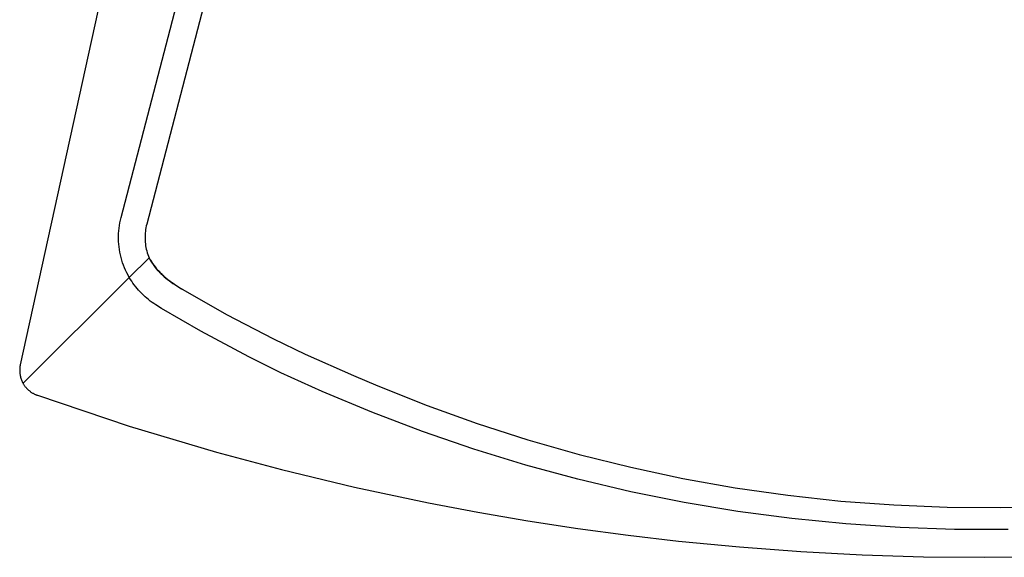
# Model space of a CAD drawing. Header units: millimetres. Extents: x 5000 to 6727, y 0 to 1679.
# Tile 87 of 106: x 5981 to 6353, y 994 to 1197. Entities that reach past the tile are written whole.
import ezdxf

# ---------------------------------------------------------------- set-up
doc = ezdxf.new("R2010")
doc.units = ezdxf.units.MM
doc.layers.add('Make2D$Sichtbar$Kurven', color=18, linetype='Continuous', true_color=0x000000)

msp = doc.modelspace()

# ---------------------------------------------------------------- linework, layer by layer
at = {"layer": 'Make2D$Sichtbar$Kurven', "color": 18, "lineweight": -3, "true_color": 0x000000}
for p, q in [((6094.91, 1583.43), (5981.5, 1066.52)), ((6019.57, 1122.13), (6067.95, 1308.06)), ((6077.63, 1305.54), (6029.24, 1119.62)), ((6018.95, 1119.14), (6019.12, 1120.15)), ((6019.12, 1120.15), (6019.33, 1121.14)), ((6019.33, 1121.14), (6019.57, 1122.13)), ((6029.24, 1119.62), (6029.08, 1118.95)), ((6018.6, 1115.08), (6018.64, 1116.1)), ((6018.64, 1116.1), (6018.71, 1117.12)), ((6018.71, 1117.12), (6018.81, 1118.13)), ((6018.81, 1118.13), (6018.95, 1119.14)), ((6028.62, 1115.58), (6028.6, 1114.9)), ((6028.67, 1116.26), (6028.62, 1115.58)), ((6028.74, 1116.94), (6028.67, 1116.26)), ((6028.83, 1117.61), (6028.74, 1116.94)), ((6028.94, 1118.29), (6028.83, 1117.61)), ((6029.08, 1118.95), (6028.94, 1118.29)), ((6018.6, 1114.06), (6018.6, 1115.08)), ((6018.64, 1113.04), (6018.6, 1114.06)), ((6018.71, 1112.03), (6018.64, 1113.04)), ((6018.81, 1111.01), (6018.71, 1112.03)), ((6028.6, 1114.9), (6028.6, 1114.22)), ((6028.6, 1114.22), (6028.63, 1113.54)), ((6028.63, 1113.54), (6028.67, 1112.86)), ((6028.67, 1112.86), (6028.74, 1112.18)), ((6028.74, 1112.18), (6028.84, 1111.5)), ((6018.95, 1110), (6018.81, 1111.01)), ((6019.12, 1109), (6018.95, 1110)), ((6019.33, 1108), (6019.12, 1109)), ((6028.84, 1111.5), (6028.95, 1110.83)), ((6028.95, 1110.83), (6029.09, 1110.16)), ((6029.09, 1110.16), (6029.25, 1109.5)), ((6029.25, 1109.5), (6029.44, 1108.85)), ((6029.44, 1108.85), (6029.64, 1108.2)), ((6029.64, 1108.2), (6029.87, 1107.55)), ((6019.57, 1107.01), (6019.33, 1108)), ((6019.84, 1106.03), (6019.57, 1107.01)), ((6020.15, 1105.06), (6019.84, 1106.03)), ((6020.49, 1104.1), (6020.15, 1105.06)), ((6030.12, 1106.92), (6022.67, 1099.49)), ((6029.87, 1107.55), (6030.12, 1106.92)), ((6030.12, 1106.92), (6030.14, 1106.93)), ((6030.64, 1106.06), (6030.12, 1106.92)), ((6030.12, 1106.92), (6030.55, 1106.2)), ((6030.22, 1106.75), (6030.12, 1106.92)), ((6030.12, 1106.92), (6030.54, 1106.2)), ((6030.14, 1106.93), (6030.56, 1106.21)), ((6030.54, 1106.2), (6030.98, 1105.49)), ((6030.55, 1106.2), (6030.99, 1105.5)), ((6030.56, 1106.21), (6031, 1105.51)), ((6031.18, 1105.22), (6030.64, 1106.06)), ((6030.98, 1105.49), (6031.45, 1104.8)), ((6030.99, 1105.5), (6031.45, 1104.81)), ((6031, 1105.51), (6031.46, 1104.82)), ((6031.75, 1104.4), (6031.18, 1105.22)), ((6031.45, 1104.81), (6031.94, 1104.13)), ((6031.45, 1104.8), (6031.93, 1104.12)), ((6031.46, 1104.82), (6031.95, 1104.14)), ((6032.34, 1103.59), (6031.75, 1104.4)), ((6020.86, 1103.15), (6020.49, 1104.1)), ((6021.27, 1102.21), (6020.86, 1103.15)), ((6021.7, 1101.29), (6021.27, 1102.21)), ((6022.17, 1100.38), (6021.7, 1101.29)), ((6031.93, 1104.12), (6032.44, 1103.45)), ((6031.94, 1104.13), (6032.44, 1103.46)), ((6031.95, 1104.14), (6032.46, 1103.47)), ((6032.97, 1102.81), (6032.34, 1103.59)), ((6032.44, 1103.46), (6032.97, 1102.8)), ((6032.44, 1103.45), (6032.97, 1102.8)), ((6032.46, 1103.47), (6032.98, 1102.81)), ((6033.62, 1102.05), (6032.97, 1102.81)), ((6032.97, 1102.8), (6033.52, 1102.16)), ((6032.97, 1102.8), (6033.51, 1102.16)), ((6032.98, 1102.81), (6033.53, 1102.17)), ((6033.51, 1102.16), (6034.08, 1101.53)), ((6033.52, 1102.16), (6034.08, 1101.54)), ((6033.53, 1102.17), (6034.1, 1101.55)), ((6034.3, 1101.32), (6033.62, 1102.05)), ((6034.08, 1101.54), (6034.66, 1100.94)), ((6034.08, 1101.53), (6034.66, 1100.93)), ((6034.1, 1101.55), (6034.68, 1100.95)), ((6035, 1100.6), (6034.3, 1101.32)), ((6034.66, 1100.94), (6035.26, 1100.35)), ((6034.66, 1100.93), (6035.26, 1100.35)), ((6034.68, 1100.95), (6035.28, 1100.36)), ((6022.67, 1099.49), (5982.53, 1059.52)), ((6022.67, 1099.49), (6022.17, 1100.38)), ((6023.11, 1098.76), (6022.67, 1099.49)), ((6023.56, 1098.05), (6023.11, 1098.76)), ((6024.04, 1097.34), (6023.56, 1098.05)), ((6024.55, 1096.65), (6024.04, 1097.34)), ((6035.73, 1099.91), (6035, 1100.6)), ((6035.26, 1100.35), (6035.88, 1099.79)), ((6035.26, 1100.35), (6035.87, 1099.78)), ((6035.28, 1100.36), (6035.89, 1099.79)), ((6036.48, 1099.25), (6035.73, 1099.91)), ((6035.87, 1099.78), (6036.5, 1099.23)), ((6035.88, 1099.79), (6036.51, 1099.24)), ((6035.89, 1099.79), (6036.52, 1099.24)), ((6037.25, 1098.61), (6036.48, 1099.25)), ((6036.5, 1099.23), (6037.14, 1098.7)), ((6036.51, 1099.24), (6037.14, 1098.71)), ((6036.52, 1099.24), (6037.15, 1098.72)), ((6037.14, 1098.71), (6037.79, 1098.2)), ((6037.14, 1098.7), (6037.78, 1098.19)), ((6037.15, 1098.72), (6037.8, 1098.21)), ((6038.04, 1098), (6037.25, 1098.61)), ((6037.78, 1098.19), (6038.44, 1097.7)), ((6037.79, 1098.2), (6038.45, 1097.71)), ((6037.8, 1098.21), (6038.46, 1097.72)), ((6038.85, 1097.42), (6038.04, 1098)), ((6038.44, 1097.7), (6039.12, 1097.23)), ((6038.45, 1097.71), (6039.12, 1097.24)), ((6038.46, 1097.72), (6039.14, 1097.25)), ((6039.69, 1096.87), (6038.85, 1097.42)), ((6039.12, 1097.24), (6039.82, 1096.79)), ((6039.12, 1097.23), (6039.82, 1096.78)), ((6039.14, 1097.25), (6039.83, 1096.79)), ((6025.07, 1095.97), (6024.55, 1096.65)), ((6025.62, 1095.3), (6025.07, 1095.97)), ((6026.18, 1094.64), (6025.62, 1095.3)), ((6026.76, 1094.01), (6026.18, 1094.64)), ((6027.37, 1093.39), (6026.76, 1094.01)), ((6027.98, 1092.79), (6027.37, 1093.39)), ((6040.54, 1096.34), (6039.69, 1096.87)), ((6039.82, 1096.79), (6042.43, 1095.22)), ((6039.82, 1096.78), (6041.96, 1095.49)), ((6039.83, 1096.79), (6041.97, 1095.5)), ((6041.96, 1095.49), (6059.38, 1085.55)), ((6041.97, 1095.5), (6059.4, 1085.55)), ((6042.43, 1095.22), (6042.46, 1095.2)), ((6042.46, 1095.2), (6042.57, 1095.14)), ((6028.61, 1092.21), (6027.98, 1092.79)), ((6029.25, 1091.65), (6028.61, 1092.21)), ((6029.91, 1091.11), (6029.25, 1091.65)), ((6030.57, 1090.59), (6029.91, 1091.11)), ((6031.25, 1090.08), (6030.57, 1090.59)), ((6031.94, 1089.6), (6031.25, 1090.08)), ((6032.65, 1089.13), (6031.94, 1089.6)), ((6034.85, 1087.8), (6032.65, 1089.13)), ((6049.71, 1079.22), (6034.85, 1087.8)), ((6059.38, 1085.55), (6077.06, 1076.25)), ((6059.4, 1085.55), (6077.07, 1076.25)), ((6067.77, 1069.53), (6049.71, 1079.22)), ((6077.06, 1076.25), (6089.02, 1070.46)), ((6077.07, 1076.25), (6089.03, 1070.46)), ((6079.93, 1063.48), (6067.77, 1069.53)), ((6089.02, 1070.46), (6107.28, 1062.38)), ((6089.03, 1070.46), (6107.29, 1062.38)), ((5981.28, 1064.81), (5981.27, 1064.47)), ((5981.27, 1064.47), (5981.27, 1064.13)), ((5981.27, 1064.13), (5981.28, 1063.78)), ((5981.3, 1065.16), (5981.28, 1064.81)), ((5981.28, 1063.78), (5981.31, 1063.44)), ((5981.33, 1065.5), (5981.3, 1065.16)), ((5981.37, 1065.84), (5981.33, 1065.5)), ((5981.43, 1066.18), (5981.37, 1065.84)), ((5981.5, 1066.52), (5981.43, 1066.18)), ((6095.44, 1056.43), (6079.93, 1063.48)), ((5981.31, 1063.44), (5981.35, 1063.1)), ((5981.35, 1063.1), (5981.4, 1062.76)), ((5981.4, 1062.76), (5981.46, 1062.42)), ((5981.46, 1062.42), (5981.53, 1062.08)), ((5981.53, 1062.08), (5981.62, 1061.75)), ((5981.62, 1061.75), (5981.71, 1061.42)), ((5981.71, 1061.42), (5981.82, 1061.09)), ((5981.82, 1061.09), (5981.94, 1060.77)), ((5981.94, 1060.77), (5982.07, 1060.45)), ((5982.07, 1060.45), (5982.21, 1060.13)), ((5982.21, 1060.13), (5982.36, 1059.82)), ((5982.36, 1059.82), (5982.53, 1059.52)), ((6107.28, 1062.38), (6116.46, 1058.58)), ((6107.29, 1062.38), (6116.46, 1058.58)), ((5982.53, 1059.52), (5982.64, 1059.33)), ((5982.64, 1059.33), (5982.75, 1059.14)), ((5982.75, 1059.14), (5982.87, 1058.95)), ((5982.87, 1058.95), (5982.99, 1058.76)), ((5982.99, 1058.76), (5983.12, 1058.58)), ((5983.12, 1058.58), (5983.25, 1058.39)), ((5983.25, 1058.39), (5983.39, 1058.21)), ((5983.39, 1058.21), (5983.53, 1058.04)), ((5983.53, 1058.04), (5983.68, 1057.86)), ((5983.68, 1057.86), (5983.83, 1057.69)), ((5983.83, 1057.69), (5983.98, 1057.53)), ((5983.98, 1057.53), (5984.14, 1057.36)), ((5984.14, 1057.36), (5984.3, 1057.2)), ((5984.3, 1057.2), (5984.47, 1057.04)), ((5984.47, 1057.04), (5984.64, 1056.89)), ((5984.64, 1056.89), (5984.81, 1056.74)), ((5984.81, 1056.74), (5984.99, 1056.6)), ((5984.99, 1056.6), (5985.17, 1056.45)), ((5985.17, 1056.45), (5985.35, 1056.32)), ((5985.35, 1056.32), (5985.53, 1056.18)), ((5985.53, 1056.18), (5985.72, 1056.06)), ((5985.72, 1056.06), (5985.91, 1055.93)), ((6114.3, 1048.52), (6095.44, 1056.43)), ((6116.46, 1058.58), (6116.46, 1058.58)), ((6116.46, 1058.58), (6116.46, 1058.58)), ((6116.46, 1058.58), (6135.13, 1051.11)), ((5985.91, 1055.93), (5986.11, 1055.81)), ((5986.11, 1055.81), (5986.3, 1055.7)), ((5986.3, 1055.7), (5986.5, 1055.59)), ((5986.5, 1055.59), (5986.7, 1055.48)), ((5986.7, 1055.48), (5986.9, 1055.38)), ((5986.9, 1055.38), (5987.1, 1055.29)), ((5987.1, 1055.29), (5987.31, 1055.19)), ((5987.31, 1055.19), (5987.51, 1055.11)), ((5987.51, 1055.11), (5987.72, 1055.03)), ((5987.72, 1055.03), (5987.93, 1054.95)), ((5987.93, 1054.95), (6022.67, 1043.32)), ((6135.13, 1051.11), (6154.04, 1044.29)), ((6133.4, 1041.26), (6114.3, 1048.52)), ((6022.67, 1043.32), (6055.58, 1033.5)), ((6152.78, 1034.6), (6133.4, 1041.26)), ((6154.04, 1044.29), (6173.18, 1038.11)), ((6173.18, 1038.11), (6192.51, 1032.58)), ((6172.36, 1028.59), (6152.78, 1034.6)), ((6055.58, 1033.5), (6080.12, 1026.92)), ((6192.51, 1032.58), (6212.02, 1027.72)), ((6080.12, 1026.92), (6107.73, 1020.26)), ((6192.1, 1023.24), (6172.36, 1028.59)), ((6212.02, 1027.72), (6231.69, 1023.52)), ((6212.09, 1018.52), (6192.1, 1023.24)), ((6231.69, 1023.52), (6251.49, 1020)), ((6107.73, 1020.26), (6135.6, 1014.32)), ((6251.49, 1020), (6271.39, 1017.15)), ((6232.2, 1014.47), (6212.09, 1018.52)), ((6271.39, 1017.15), (6291.38, 1014.98)), ((6135.6, 1014.32), (6154.33, 1010.76)), ((6252.45, 1011.08), (6232.2, 1014.47)), ((6291.38, 1014.98), (6311.44, 1013.49)), ((6311.44, 1013.49), (6331.53, 1012.69)), ((6331.53, 1012.69), (6351.64, 1012.57)), ((6351.64, 1012.57), (6371.74, 1013.14)), ((6154.33, 1010.76), (6173.16, 1007.53)), ((6272.81, 1008.37), (6252.45, 1011.08)), ((6293.22, 1006.32), (6272.81, 1008.37)), ((6173.16, 1007.53), (6192.07, 1004.63)), ((6192.07, 1004.63), (6211.07, 1002.07)), ((6313.74, 1004.96), (6293.22, 1006.32)), ((6334.27, 1004.27), (6313.74, 1004.96)), ((6354.57, 1004.25), (6334.27, 1004.27)), ((6211.07, 1002.07), (6230.12, 999.84)), ((6230.12, 999.84), (6253.14, 997.61)), ((6253.14, 997.61), (6276.25, 995.88)), ((6276.25, 995.88), (6299.41, 994.65)), ((6299.41, 994.65), (6322.58, 993.93)), ((6322.58, 993.93), (6345.76, 993.7)), ((6345.76, 993.7), (6368.93, 993.98))]:
    msp.add_line(p, q, dxfattribs=at)

doc.saveas('drawing.dxf')
